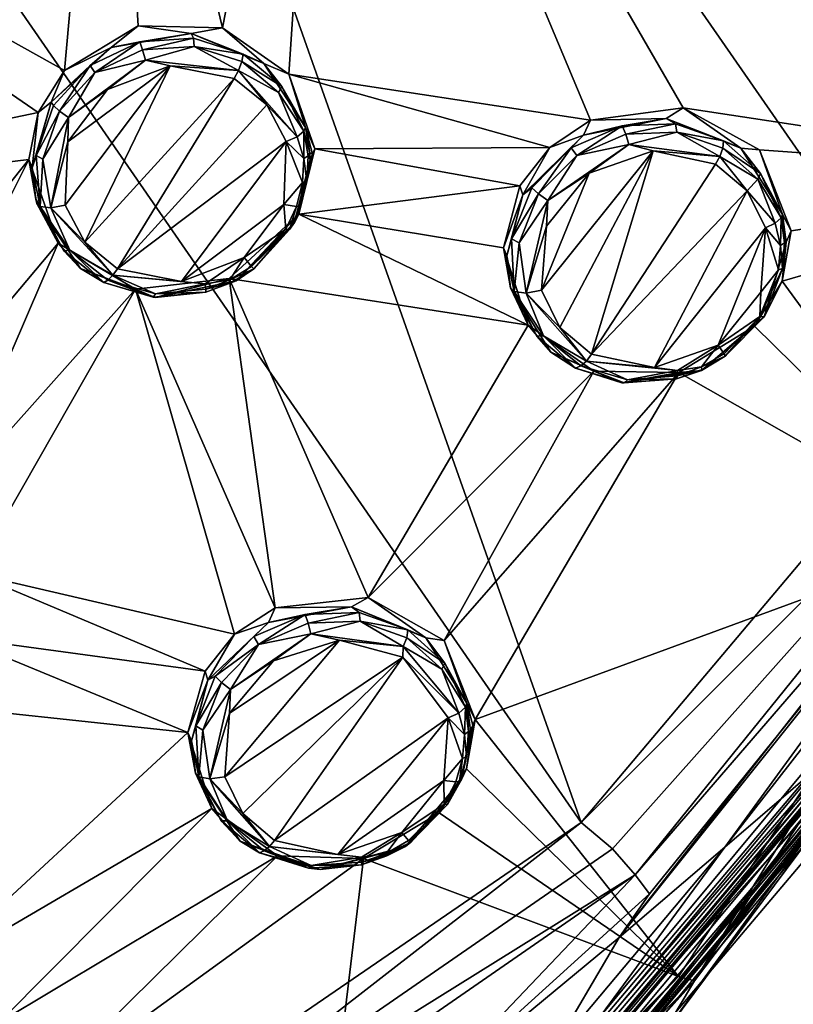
# Model space of a CAD drawing. Header units: centimetres. Extents: x -4.1 to 1.2, y -21.4 to 5.6.
# Tile 10 of 45: x -0.755 to 0.02, y -20.606 to -19.62. Entities that reach past the tile are written whole.
import ezdxf

# ---------------------------------------------------------------- set-up
doc = ezdxf.new("R2010")
doc.units = ezdxf.units.CM
doc.layers.get('0').update_dxf_attribs({"true_color": 0x5890e1})

msp = doc.modelspace()

# ---------------------------------------------------------------- meshes
at = {"color": 93, "true_color": 0x57e157}
mesh = msp.add_polyface(dxfattribs=at)
corners = [(-0.69776, -19.23155, 51.38284), (-1.17539, -19.41097, 51.62007), (-1.1892, -19.45294, 51.42754), (-1.45966, -19.44359, 51.6218), (-1.22019, -19.33417, 51.29993), (-1.69903, -19.33417, 51.29993), (-0.78524, -19.13818, 51.26031), (-0.73637, -19.71252, 51.77552), (-1.27038, -19.82398, 51.7613), (-1.31458, -19.7618, 51.73631), (-1.38092, -19.71994, 51.71923), (-1.45966, -19.48524, 51.63582), (-1.45966, -19.70521, 51.71314), (-1.12997, -19.11796, 51.23552), (-1.57254, -19.1773, 51.24883), (-1.45966, -19.17709, 51.24751), (-1.12743, -19.12426, 51.23816), (-1.10386, -19.1078, 51.23348), (-1.04818, -19.08301, 51.2285), (-1.12276, -19.13249, 51.25919), (-1.12296, -19.133, 51.25431), (-0.74897, -18.87991, 51.20321), (-1.57417, -19.18624, 51.27006), (-1.57406, -19.18664, 51.26518), (-1.57356, -19.1839, 51.25584), (-1.12459, -19.13056, 51.24507), (-0.75842, -18.87463, 51.18766), (-0.75243, -18.87869, 51.19416), (-1.45966, -19.12192, 51.08159), (-1.39088, -19.11928, 51.08149), (-1.45966, -19.1398, 51.23988), (-1.11849, -19.07326, 51.22647), (-1.10752, -19.04948, 51.07976), (-1.0744, -19.04948, 51.16765), (-0.77021, -18.79579, 51.07346), (-0.82924, -18.88387, 51.18827), (-1.06505, -19.04948, 51.2217), (-0.56822, -18.24847, 51.05985)]
mesh.append_faces([[corners[k] for k in face] for face in [(0, 1, 2), (2, 1, 3), (4, 2, 5), (7, 8, 1), (1, 9, 10), (11, 10, 12), (11, 1, 10), (11, 3, 1), (13, 14, 15), (13, 16, 14), (13, 17, 16), (16, 17, 18), (28, 29, 30), (30, 29, 31), (31, 29, 32), (33, 32, 34), (33, 35, 36), (31, 33, 36), (31, 32, 33)]], dxfattribs={"color": 93})
mesh.append_faces([[corners[k] for k in face] for face in [(4, 22, 19), (36, 18, 17), (31, 17, 13), (30, 13, 15), (37, 29, 28)]], dxfattribs={"vtx0": -1, "vtx2": -1, "color": 93})
mesh.append_faces([[corners[k] for k in face] for face in [(6, 4, 19), (36, 35, 18), (31, 36, 17), (30, 31, 13)]], dxfattribs={"vtx1": -1, "vtx2": -1, "color": 93})
mesh.append_faces([[corners[k] for k in face] for face in [(2, 4, 6), (19, 20, 21), (22, 23, 20), (20, 19, 22), (23, 24, 25), (25, 20, 23), (25, 16, 26), (20, 25, 27), (16, 25, 24), (24, 14, 16)]], dxfattribs={"vtx2": -1, "color": 93})
mesh = msp.add_polyface(dxfattribs=at)
corners = [(-0.53104, -19.65421, 51.73559), (-0.58082, -19.63825, 51.72137), (-0.58316, -19.63348, 51.7295), (-0.51041, -19.66365, 51.75175), (-0.63467, -19.64191, 51.71365), (-0.66332, -19.6476, 51.72177), (-0.63193, -19.65004, 51.70684), (-0.68435, -19.66548, 51.71385), (-0.58011, -19.64648, 51.71487), (-1.45966, -18.58964, 55.42306), (-0.19241, -20.42362, 55.13168), (-0.903, -18.41468, 55.38791), (-0.55156, -19.62779, 51.77948), (-0.6362, -19.62586, 51.76191), (-0.70996, -19.67046, 51.76465), (-0.34206, -18.79619, 51.43059), (-0.66434, -19.16063, 51.60249), (-0.69776, -19.23155, 51.38284), (-1.17539, -19.41097, 51.62007), (-0.47343, -18.78197, 51.18837), (-0.34206, -18.82251, 51.30024), (-0.78524, -19.13818, 51.26031), (-1.1892, -19.45294, 51.42754), (-0.44641, -19.09175, 51.62637), (-0.48532, -19.67412, 51.81067), (-0.73637, -19.71252, 51.77552), (-0.34206, -18.76978, 51.56094), (-0.75842, -18.87463, 51.18766), (-1.04818, -19.08301, 51.2285), (-0.7638, -18.87016, 51.18543), (-0.70955, -18.80422, 51.17212), (-0.74897, -18.87991, 51.20321), (-0.74856, -18.8793, 51.20808), (-1.12276, -19.13249, 51.25919), (-1.12743, -19.12426, 51.23816), (-0.75243, -18.87869, 51.19416), (-1.12459, -19.13056, 51.24507), (-1.12296, -19.133, 51.25431), (-0.76553, -18.79579, 51.09155), (-0.7507, -18.79579, 51.17049), (-0.82924, -18.88387, 51.18827), (-1.0744, -19.04948, 51.16765), (-0.77021, -18.79579, 51.07346)]
mesh.append_faces([[corners[k] for k in face] for face in [(0, 1, 2), (3, 0, 2), (2, 4, 5), (2, 1, 4), (4, 1, 6), (4, 7, 5), (6, 1, 8), (8, 1, 0), (9, 10, 11), (12, 3, 2), (13, 2, 5), (14, 13, 5), (13, 12, 2), (15, 16, 17), (16, 18, 17), (19, 20, 17), (21, 19, 17), (14, 18, 16), (13, 16, 12), (13, 14, 16), (12, 16, 23), (24, 12, 23), (14, 25, 18), (26, 23, 16), (27, 28, 29), (30, 27, 29), (27, 34, 28), (38, 39, 40), (40, 41, 38), (38, 41, 42)]], dxfattribs={"color": 93})
mesh.append_faces([[corners[k] for k in face] for face in [(21, 33, 32), (39, 30, 29), (40, 29, 28)]], dxfattribs={"vtx0": -1, "vtx2": -1, "color": 93})
mesh.append_faces([[corners[k] for k in face] for face in [(19, 21, 32), (40, 39, 29)]], dxfattribs={"vtx1": -1, "vtx2": -1, "color": 93})
mesh.append_faces([[corners[k] for k in face] for face in [(21, 17, 22), (31, 32, 33), (27, 35, 36), (35, 31, 37)]], dxfattribs={"vtx2": -1, "color": 93})
mesh = msp.add_polyface(dxfattribs=at)
corners = [(-0.03818, -19.35225, 51.75398), (0.02248, -19.42185, 51.79381), (-0.02111, -19.39665, 51.77776), (-0.05078, -19.35083, 51.76445), (-0.02822, -19.39716, 51.78598), (-0.05443, -19.34768, 51.7744), (-0.01461, -19.41341, 51.80549), (0.01069, -19.42957, 51.80773), (-0.02212, -19.3491, 51.75236), (-0.00404, -19.38741, 51.77125), (-0.06114, -19.30988, 51.80183), (-0.04488, -19.24669, 51.7867), (-0.04194, -19.25573, 51.74992), (-0.05779, -19.3175, 51.76424), (-0.01511, -19.20727, 51.78416), (0.01923, -19.19436, 51.7486), (-0.903, -18.41468, 55.38791), (-0.19241, -20.42362, 55.13168), (0.1829, -19.97882, 55.09042), (0.26439, -19.85375, 55.07864), (0.40104, -19.61163, 55.05557), (-0.03543, -19.38811, 51.83648), (-0.01552, -19.28184, 51.73265), (-0.0139, -19.25725, 51.72777), (-0.04438, -19.30043, 51.73965), (-0.02345, -19.25055, 51.73051), (-0.03056, -19.24496, 51.73823), (-0.0523, -19.29667, 51.74789), (0.00978, -19.20544, 51.73803), (-0.48532, -19.67412, 51.81067), (-0.44641, -19.09175, 51.62637), (-0.18316, -19.72035, 51.9076), (0.36782, -19.77745, 52.13793), (-0.0903, -19.70805, 51.93219)]
mesh.append_faces([[corners[k] for k in face] for face in [(0, 1, 2), (3, 2, 4), (5, 4, 6), (5, 3, 4), (7, 6, 4), (2, 7, 4), (3, 0, 2), (8, 9, 0), (10, 11, 12), (13, 10, 12), (12, 14, 15), (11, 14, 12), (16, 17, 18), (19, 16, 18), (19, 20, 16), (13, 5, 10), (10, 5, 21), (21, 5, 6), (8, 0, 22), (22, 0, 23), (23, 0, 24), (25, 24, 26), (5, 13, 3), (3, 13, 27), (24, 27, 26), (24, 3, 27), (24, 0, 3), (13, 12, 27), (27, 12, 26), (26, 12, 15), (28, 25, 26), (25, 23, 24), (29, 30, 31), (30, 11, 10), (21, 30, 10), (21, 32, 30), (32, 33, 30), (30, 33, 31)]], dxfattribs={"color": 93})
mesh = msp.add_polyface(dxfattribs=at)
corners = [(-0.81227, -20.15723, 51.87814), (-0.83797, -20.11903, 51.85192), (-0.83442, -20.11273, 51.85832), (-0.81044, -20.15326, 51.88586), (-0.8522, -20.08916, 51.857), (-0.81989, -20.16353, 51.8694), (-0.87912, -20.09657, 51.8316), (-0.87526, -20.08743, 51.83455), (-0.92362, -20.07158, 51.82256), (-0.87333, -20.07961, 51.84105), (-0.92382, -20.06304, 51.82927), (-0.92535, -20.05817, 51.8379), (-0.97828, -20.0665, 51.8251), (-1.00582, -20.07148, 51.83537), (-0.85098, -20.13173, 51.84796), (-0.88379, -20.1049, 51.83242), (-0.94841, -20.09139, 51.8188), (-0.9733, -20.0855, 51.81575), (-1.0114, -20.11425, 51.82124), (-0.97605, -20.07493, 51.81819), (-1.0236, -20.09749, 51.82236), (-0.77336, -20.8221, 55.16754), (-0.19241, -20.42362, 55.13168), (-1.45966, -18.58964, 55.42306), (-0.97788, -20.05004, 51.87255), (-0.89314, -20.0536, 51.88433), (-0.8273, -20.10053, 51.91288), (-1.05062, -20.16586, 51.83882), (-0.74592, -19.75987, 51.79147), (-1.27038, -19.82398, 51.7613), (-0.73637, -19.71252, 51.77552), (-0.71646, -19.84339, 51.82805)]
mesh.append_faces([[corners[k] for k in face] for face in [(0, 1, 2), (3, 2, 4), (3, 0, 2), (1, 5, 6), (7, 6, 8), (9, 8, 10), (11, 10, 12), (13, 11, 12), (10, 11, 9), (9, 11, 4), (2, 9, 4), (2, 7, 9), (2, 1, 7), (7, 1, 6), (5, 14, 6), (6, 14, 15), (16, 6, 15), (16, 17, 6), (16, 18, 17), (19, 12, 10), (8, 19, 10), (8, 17, 19), (8, 6, 17), (7, 8, 9), (12, 19, 20), (20, 19, 17), (21, 22, 23), (11, 24, 25), (4, 25, 26), (3, 4, 26), (4, 11, 25), (13, 24, 11), (16, 27, 18), (16, 15, 27), (28, 29, 30), (28, 24, 29), (28, 25, 24), (28, 31, 25), (25, 31, 26)]], dxfattribs={"color": 93})
mesh = msp.add_polyface(dxfattribs=at)
corners = [(-0.00404, -19.38741, 51.77125), (0.02776, -19.41453, 51.79127), (0.02248, -19.42185, 51.79381), (0.09004, -19.42804, 51.81789), (0.113, -19.4314, 51.82886), (0.06291, -19.44125, 51.81951), (0.1127, -19.43709, 51.83506), (0.11138, -19.44054, 51.84258), (0.13647, -19.4315, 51.84786), (0.13566, -19.43231, 51.85538), (0.05611, -19.4446, 51.83546), (0.05936, -19.4445, 51.82744), (0.01069, -19.42957, 51.80773), (0.01628, -19.42733, 51.7996), (-0.02111, -19.39665, 51.77776), (-0.01461, -19.41341, 51.80549), (-0.03818, -19.35225, 51.75398), (0.15364, -19.40579, 51.83394), (0.13668, -19.42835, 51.84044), (0.03101, -19.43384, 51.87489), (0.11524, -19.43404, 51.90567), (-0.03543, -19.38811, 51.83648), (0.0302, -19.2284, 51.73102), (-0.0139, -19.25725, 51.72777), (0.06738, -19.20178, 51.73772), (0.09563, -19.20778, 51.74758), (0.1574, -19.21397, 51.77399), (0.00978, -19.20544, 51.73803), (-0.03056, -19.24496, 51.73823), (0.01923, -19.19436, 51.7486), (-0.01552, -19.28184, 51.73265), (0.01547, -19.21245, 51.73092), (-0.02345, -19.25055, 51.73051), (-0.02212, -19.3491, 51.75236), (0.15832, -19.22423, 51.77592), (0.36782, -19.77745, 52.13793)]
mesh.append_faces([[corners[k] for k in face] for face in [(0, 1, 2), (1, 3, 2), (2, 3, 4), (5, 4, 6), (7, 6, 8), (7, 9, 10), (11, 10, 12), (13, 12, 14), (2, 13, 14), (2, 5, 13), (2, 4, 5), (10, 15, 12), (16, 0, 2), (3, 17, 4), (6, 4, 18), (10, 11, 7), (7, 11, 5), (6, 7, 5), (5, 11, 13), (13, 11, 12), (19, 15, 10), (20, 10, 9), (19, 21, 15), (19, 10, 20), (22, 23, 24), (25, 24, 26), (27, 28, 29), (25, 22, 24), (22, 30, 23), (24, 23, 31), (31, 23, 32), (27, 31, 32), (30, 22, 33), (33, 22, 0), (0, 22, 25), (1, 25, 34), (3, 1, 34), (1, 0, 25), (21, 19, 35)]], dxfattribs={"color": 93})
mesh = msp.add_polyface(dxfattribs=at)
corners = [(0.00927, -19.86879, 51.96084), (-0.01329, -19.91705, 51.96653), (0.00551, -19.87021, 51.95464), (0.00744, -19.84572, 51.9459), (-0.0076, -19.82814, 51.92914), (0.00195, -19.82357, 51.93361), (0.00805, -19.81819, 51.94174), (0.0113, -19.84308, 51.952), (0.01293, -19.84267, 51.95942), (-0.00902, -19.91715, 51.98004), (0.00937, -19.81473, 51.94844), (-0.01369, -19.75012, 51.97384), (0.01801, -19.83119, 52.01631), (0.31443, -20.07766, 53.10177), (0.28247, -20.16464, 52.4855), (0.36994, -19.96429, 53.07324), (-0.1542, -20.53894, 54.99106), (0.40876, -19.82093, 54.92055), (0.3284, -19.93584, 54.97887), (0.64671, -19.30561, 54.9176), (0.31092, -19.9207, 55.02215), (0.40104, -19.61163, 55.05557), (0.26439, -19.85375, 55.07864), (0.1829, -19.97882, 55.09042), (0.00897, -19.88149, 52.03288), (-0.01278, -19.77369, 51.91959), (-0.01542, -19.77958, 51.9138), (0.2143, -20.14036, 52.2253), (0.45438, -19.62901, 52.13894), (0.27566, -20.04659, 52.22327), (0.19692, -20.13853, 52.21321), (0.36782, -19.77745, 52.13793), (-0.09446, -19.97313, 52.0344), (-0.01877, -19.9266, 52.04121), (-0.0903, -19.70805, 51.93219), (0.32657, -20.04994, 52.3968), (0.43422, -19.81705, 53.50517), (0.55614, -19.53777, 54.32445), (0.37995, -19.89935, 54.36496), (0.33689, -20.01654, 53.53477), (0.09083, -20.32891, 53.5851), (-0.04847, -20.44831, 54.38436)]
mesh.append_faces([[corners[k] for k in face] for face in [(0, 1, 2), (3, 2, 4), (5, 3, 4), (5, 6, 3), (3, 6, 7), (0, 7, 8), (9, 0, 8), (6, 10, 7), (7, 10, 8), (2, 3, 0), (0, 3, 7), (10, 11, 12), (10, 12, 8), (13, 14, 15), (16, 17, 18), (18, 17, 19), (20, 21, 22), (22, 23, 20), (19, 20, 18), (24, 9, 8), (12, 24, 8), (25, 10, 6), (26, 6, 5), (27, 28, 29), (27, 30, 31), (32, 33, 30), (33, 24, 30), (30, 24, 31), (31, 24, 12), (11, 31, 12), (11, 34, 31), (28, 35, 29)]], dxfattribs={"color": 93})
mesh.append_faces([[corners[k] for k in face] for face in [(36, 37, 38), (38, 39, 36), (40, 39, 38), (39, 13, 15), (15, 36, 39), (17, 38, 37), (41, 38, 17)]], dxfattribs={"vtx2": -1, "color": 93})
mesh = msp.add_polyface(dxfattribs=at)
corners = [(-0.53246, -19.66172, 51.72929), (-0.58011, -19.64648, 51.71487), (-0.53104, -19.65421, 51.73559), (-0.49243, -19.68672, 51.75388), (-0.51041, -19.66365, 51.75175), (-0.46845, -19.72756, 51.7807), (-0.47008, -19.73122, 51.77339), (-0.49558, -19.69271, 51.74768), (-0.53581, -19.67046, 51.72614), (-0.47699, -19.73691, 51.76475), (-0.50726, -19.7049, 51.74301), (-0.54008, -19.67849, 51.72635), (-0.60409, -19.66589, 51.70887), (-0.48786, -19.74168, 51.76079), (-0.46388, -19.75967, 51.79249), (-0.46154, -19.75438, 51.8185), (-0.45921, -19.7492, 51.84451), (-0.47963, -19.82296, 51.81149), (-0.46419, -19.75306, 51.79025), (-0.48532, -19.67412, 51.81067), (-0.55156, -19.62779, 51.77948), (-0.47038, -19.75875, 51.77654), (-0.46602, -19.75601, 51.78314), (-0.46713, -19.78131, 51.79178), (-0.4715, -19.78293, 51.78517), (-0.4902, -19.80488, 51.78395), (-0.47343, -19.8063, 51.7995), (-0.65682, -19.86919, 51.7746), (-0.2239, -19.74768, 51.90577), (-0.18316, -19.72035, 51.9076), (-0.25377, -19.78598, 51.91177)]
mesh.append_faces([[corners[k] for k in face] for face in [(0, 1, 2), (3, 2, 4), (5, 3, 4), (5, 6, 3), (3, 6, 7), (0, 7, 8), (1, 0, 8), (6, 9, 7), (7, 9, 8), (8, 9, 10), (11, 8, 10), (11, 12, 8), (9, 13, 10), (7, 0, 3), (3, 0, 2), (14, 18, 15), (15, 18, 5), (16, 5, 19), (5, 4, 19), (19, 4, 20), (15, 5, 16), (9, 21, 13), (9, 6, 21), (21, 6, 22), (23, 22, 14), (5, 18, 6), (6, 18, 22), (22, 18, 14), (21, 24, 13), (21, 23, 24), (21, 22, 23), (13, 24, 25), (26, 23, 14), (13, 27, 10), (28, 19, 29), (28, 16, 19), (28, 30, 16)]], dxfattribs={"color": 93})
mesh.append_faces([[corners[k] for k in face] for face in [(14, 15, 16), (16, 17, 14)]], dxfattribs={"vtx2": -1, "color": 93})
mesh = msp.add_polyface(dxfattribs=at)
corners = [(-0.60409, -19.66589, 51.70887), (-0.66698, -19.68946, 51.70562), (-0.62888, -19.6603, 51.7042), (-0.53581, -19.67046, 51.72614), (-0.58011, -19.64648, 51.71487), (-0.67958, -19.6727, 51.70663), (-0.63193, -19.65004, 51.70684), (-0.7061, -19.7175, 51.71121), (-0.70671, -19.74219, 51.71791), (-0.72357, -19.80813, 51.74443), (-0.70925, -19.80549, 51.74108), (-0.7317, -19.75926, 51.72889), (-0.71494, -19.71141, 51.71456), (-0.73851, -19.7556, 51.73661), (-0.72103, -19.70572, 51.72198), (-0.72347, -19.70216, 51.73132), (-0.68435, -19.66548, 51.71385), (-0.66332, -19.6476, 51.72177), (-0.63467, -19.64191, 51.71365), (-0.73434, -19.80681, 51.75469), (-0.73881, -19.79949, 51.76211), (-0.74237, -19.7681, 51.75093), (-0.74592, -19.75987, 51.79147), (-0.73759, -19.80386, 51.76384), (-0.70996, -19.67046, 51.76465), (-0.73637, -19.71252, 51.77552), (-0.50726, -19.7049, 51.74301), (-0.65682, -19.86919, 51.7746), (-0.54008, -19.67849, 51.72635), (-0.68974, -19.84257, 51.75845)]
mesh.append_faces([[corners[k] for k in face] for face in [(0, 1, 2), (3, 2, 4), (5, 6, 2), (7, 2, 1), (8, 7, 1), (8, 9, 7), (8, 10, 9), (3, 0, 2), (7, 9, 11), (12, 11, 13), (14, 13, 15), (16, 15, 17), (18, 5, 16), (18, 6, 5), (19, 20, 21), (13, 21, 15), (13, 19, 21), (13, 11, 19), (19, 11, 9), (2, 6, 4), (15, 16, 14), (14, 16, 12), (13, 14, 12), (16, 5, 12), (12, 5, 7), (11, 12, 7), (2, 7, 5), (21, 20, 22), (22, 20, 23), (24, 17, 15), (25, 15, 21), (22, 25, 21), (25, 24, 15), (26, 27, 28), (28, 27, 29), (0, 29, 10), (8, 0, 10), (8, 1, 0), (0, 28, 29)]], dxfattribs={"color": 93})
mesh = msp.add_polyface(dxfattribs=at)
corners = [(-0.27033, -19.84836, 51.93107), (-0.25377, -19.78598, 51.91177), (-0.25083, -19.79502, 51.87479), (-0.2239, -19.74768, 51.90577), (-0.18987, -19.73528, 51.86858), (-0.18316, -19.72035, 51.9076), (-0.10706, -19.71852, 51.88352), (-0.0903, -19.70805, 51.93219), (-0.22726, -19.82642, 51.85924), (-0.24758, -19.89357, 51.88494), (-0.22563, -19.80092, 51.85243), (-0.18438, -19.77338, 51.85152), (-0.14455, -19.74483, 51.85507), (-0.12027, -19.75113, 51.86269), (-0.05342, -19.75672, 51.88809), (-0.25459, -19.84328, 51.86818), (-0.23508, -19.79421, 51.85518), (-0.2621, -19.83922, 51.87611), (-0.24189, -19.78822, 51.8629), (-0.20226, -19.74819, 51.85863), (-0.15116, -19.72614, 51.86401), (-0.09772, -19.72411, 51.87773), (-0.04966, -19.74097, 51.89714), (-0.25956, -19.89185, 51.89531), (-0.19678, -19.7556, 51.85142), (-0.1477, -19.73437, 51.85741), (-0.0965, -19.73234, 51.87153), (-0.23203, -19.89073, 51.88281), (-0.21374, -19.92802, 51.90282), (-0.05768, -19.76454, 51.88789), (-0.18194, -19.95474, 51.92294), (-0.02599, -19.79106, 51.90862)]
mesh.append_faces([[corners[k] for k in face] for face in [(0, 1, 2), (1, 3, 2), (2, 3, 4), (4, 3, 5), (6, 5, 7), (6, 4, 5), (8, 9, 10), (11, 10, 12), (13, 12, 14), (10, 9, 15), (16, 15, 17), (18, 17, 2), (19, 2, 4), (20, 4, 6), (21, 6, 22), (15, 23, 17), (13, 11, 12), (11, 8, 10), (12, 10, 24), (25, 24, 20), (21, 20, 6), (21, 25, 20), (21, 26, 25), (25, 26, 12), (24, 25, 12), (24, 10, 16), (19, 16, 18), (2, 19, 18), (20, 24, 19), (4, 20, 19), (12, 26, 14), (16, 10, 15), (17, 18, 16), (19, 24, 16), (8, 11, 27), (27, 11, 13), (28, 27, 13), (13, 29, 30), (30, 29, 31)]], dxfattribs={"color": 93})
mesh = msp.add_polyface(dxfattribs=at)
corners = [(-0.07171, -19.97089, 51.98238), (-0.0715, -19.97038, 51.97496), (-0.04793, -19.95667, 51.97669), (-0.00902, -19.91715, 51.98004), (-0.01329, -19.91705, 51.96653), (0.00927, -19.86879, 51.96084), (-0.0968, -19.97953, 51.9712), (-0.09589, -19.9711, 51.95759), (-0.05514, -19.9457, 51.95942), (-0.07171, -19.96754, 51.96775), (-0.09599, -19.97638, 51.96378), (-0.0076, -19.82814, 51.92914), (0.00551, -19.87021, 51.95464), (-0.01237, -19.89256, 51.95271), (-0.04925, -19.95433, 51.96958), (-0.03239, -19.74849, 51.9137), (-0.0903, -19.70805, 51.93219), (-0.01369, -19.75012, 51.97384), (0.00937, -19.81473, 51.94844), (-0.10706, -19.71852, 51.88352), (-0.01877, -19.9266, 52.04121), (0.00897, -19.88149, 52.03288), (-0.09446, -19.97313, 52.0344), (-0.05768, -19.76454, 51.88789), (-0.05342, -19.75672, 51.88809), (-0.02599, -19.79106, 51.90862), (-0.12027, -19.75113, 51.86269), (-0.0965, -19.73234, 51.87153), (-0.04966, -19.74097, 51.89714), (-0.05047, -19.74829, 51.89134), (-0.01542, -19.77958, 51.9138), (0.00195, -19.82357, 51.93361), (-0.01278, -19.77369, 51.91959), (0.00805, -19.81819, 51.94174), (-0.09772, -19.72411, 51.87773), (-0.11905, -19.96815, 51.94773)]
mesh.append_faces([[corners[k] for k in face] for face in [(0, 1, 2), (3, 2, 4), (3, 4, 5), (1, 0, 6), (7, 8, 9), (10, 9, 1), (11, 12, 13), (13, 12, 4), (8, 4, 14), (9, 14, 2), (1, 9, 2), (14, 4, 2), (14, 9, 8), (4, 8, 13), (2, 3, 0), (15, 16, 17), (15, 17, 18), (15, 19, 16), (20, 0, 3), (21, 20, 3), (22, 0, 20), (23, 24, 25), (23, 26, 24), (27, 28, 29), (24, 29, 30), (25, 30, 31), (11, 25, 31), (19, 15, 28), (28, 15, 32), (29, 32, 30), (29, 28, 32), (15, 18, 32), (30, 32, 33), (34, 28, 27), (24, 27, 29), (24, 30, 25), (35, 25, 11), (8, 11, 13), (8, 35, 11)]], dxfattribs={"color": 93})
mesh = msp.add_polyface(dxfattribs=at)
corners = [(-0.73759, -19.80386, 51.76384), (-0.73881, -19.79949, 51.76211), (-0.73434, -19.80681, 51.75469), (-0.71646, -19.84339, 51.82805), (-0.69411, -19.86879, 51.79239), (-0.63884, -19.88951, 51.85995), (-0.61923, -19.89794, 51.81403), (-0.54496, -19.87894, 51.87489), (-0.53815, -19.88108, 51.82144), (-0.74592, -19.75987, 51.79147), (-0.59291, -19.88179, 51.79167), (-0.56924, -19.88433, 51.79879), (-0.6616, -19.87569, 51.77785), (-0.65682, -19.86919, 51.7746), (-0.68974, -19.84257, 51.75845), (-0.56833, -19.88961, 51.80508), (-0.61882, -19.89429, 51.79747), (-0.66657, -19.88067, 51.78395), (-0.70467, -19.8506, 51.76648), (-0.67074, -19.88291, 51.79188), (-0.71057, -19.85121, 51.7744), (-0.56833, -19.89266, 51.81281), (-0.62106, -19.89744, 51.80529), (-0.72357, -19.80813, 51.74443), (-0.70925, -19.80549, 51.74108), (-0.53002, -19.85802, 51.79554), (-0.54445, -19.88037, 51.8063), (-0.48786, -19.74168, 51.76079), (-0.49904, -20.20884, 52.02048), (-0.8273, -20.10053, 51.91288), (-0.8016, -20.1744, 51.94763)]
mesh.append_faces([[corners[k] for k in face] for face in [(0, 1, 2), (3, 0, 4), (5, 4, 6), (7, 6, 8), (3, 9, 0), (3, 4, 5), (7, 5, 6), (10, 11, 12), (13, 12, 14), (13, 10, 12), (11, 15, 16), (12, 16, 17), (18, 17, 19), (20, 19, 4), (0, 20, 4), (0, 2, 20), (20, 2, 18), (19, 20, 18), (15, 21, 16), (4, 19, 6), (6, 19, 22), (21, 22, 16), (21, 6, 22), (21, 8, 6), (2, 23, 18), (18, 23, 12), (17, 18, 12), (24, 14, 23), (23, 14, 12), (10, 25, 11), (12, 11, 16), (26, 15, 11), (19, 17, 22), (22, 17, 16), (10, 13, 27), (28, 5, 7), (29, 3, 5), (30, 29, 5)]], dxfattribs={"color": 93})
mesh = msp.add_polyface(dxfattribs=at)
corners = [(-0.47963, -19.82296, 51.81149), (-0.47536, -19.81433, 51.86544), (-0.53815, -19.88108, 51.82144), (-0.45921, -19.7492, 51.84451), (-0.54496, -19.87894, 51.87489), (-0.26688, -19.85619, 51.89246), (-0.27033, -19.84836, 51.93107), (-0.25083, -19.79502, 51.87479), (-0.26312, -19.88839, 51.90475), (-0.25956, -19.89185, 51.89531), (-0.2621, -19.83922, 51.87611), (-0.47343, -19.8063, 51.7995), (-0.46388, -19.75967, 51.79249), (-0.48471, -19.82977, 51.80569), (-0.52037, -19.86909, 51.81301), (-0.5225, -19.86686, 51.8056), (-0.54445, -19.88037, 51.8063), (-0.53002, -19.85802, 51.79554), (-0.56924, -19.88433, 51.79879), (-0.54323, -19.88311, 51.81382), (-0.56833, -19.88961, 51.80508), (-0.56833, -19.89266, 51.81281), (-0.46713, -19.78131, 51.79178), (-0.4715, -19.78293, 51.78517), (-0.4902, -19.80488, 51.78395), (-0.4776, -19.80681, 51.79259), (-0.48837, -19.82936, 51.79868), (-0.59291, -19.88179, 51.79167), (-0.48786, -19.74168, 51.76079), (-0.40577, -20.19827, 52.03836), (-0.24554, -19.92548, 51.96856), (-0.1796, -19.97181, 52.00687), (-0.25377, -19.78598, 51.91177), (-0.49904, -20.20884, 52.02048)]
mesh.append_faces([[corners[k] for k in face] for face in [(0, 1, 2), (0, 3, 1), (1, 4, 2), (5, 6, 7), (5, 8, 6), (8, 5, 9), (9, 5, 10), (5, 7, 10), (11, 12, 0), (13, 0, 14), (15, 14, 16), (17, 16, 18), (0, 2, 14), (14, 2, 19), (16, 19, 20), (19, 2, 21), (20, 19, 21), (22, 11, 23), (24, 23, 25), (26, 25, 13), (15, 13, 14), (15, 26, 13), (15, 17, 26), (15, 16, 17), (17, 24, 26), (26, 24, 25), (13, 25, 11), (0, 13, 11), (14, 19, 16), (11, 25, 23), (24, 27, 28), (24, 17, 27), (29, 4, 30), (31, 29, 30), (3, 32, 1), (1, 32, 6), (30, 1, 6), (30, 4, 1), (29, 33, 4)]], dxfattribs={"color": 93})
mesh = msp.add_polyface(dxfattribs=at)
corners = [(-0.21374, -19.92802, 51.90282), (-0.18194, -19.95474, 51.92294), (-0.18702, -19.96155, 51.92589), (-0.24758, -19.89357, 51.88494), (-0.2301, -19.93645, 51.90993), (-0.25956, -19.89185, 51.89531), (-0.23681, -19.93675, 51.91786), (-0.26312, -19.88839, 51.90475), (-0.22289, -19.95271, 51.93727), (-0.11905, -19.96815, 51.94773), (-0.09589, -19.9711, 51.95759), (-0.14608, -19.98034, 51.95048), (-0.09599, -19.97638, 51.96378), (-0.0968, -19.97953, 51.9712), (-0.0715, -19.97038, 51.97496), (-0.07171, -19.97089, 51.98238), (-0.15177, -19.98349, 51.96602), (-0.14912, -19.98339, 51.9582), (-0.1981, -19.96856, 51.93961), (-0.19281, -19.96652, 51.93168), (-0.23203, -19.89073, 51.88281), (-0.05514, -19.9457, 51.95942), (-0.07171, -19.96754, 51.96775), (-0.27033, -19.84836, 51.93107), (-0.24554, -19.92548, 51.96856), (-0.1796, -19.97181, 52.00687), (-0.09446, -19.97313, 52.0344), (-0.22726, -19.82642, 51.85924), (-0.25459, -19.84328, 51.86818), (-0.12027, -19.75113, 51.86269), (-0.02599, -19.79106, 51.90862), (-0.32957, -20.24135, 52.07697)]
mesh.append_faces([[corners[k] for k in face] for face in [(0, 1, 2), (3, 2, 4), (5, 4, 6), (7, 6, 8), (7, 5, 6), (1, 9, 2), (2, 9, 10), (11, 10, 12), (13, 12, 14), (13, 15, 16), (17, 16, 18), (19, 18, 4), (2, 19, 4), (2, 11, 19), (2, 10, 11), (16, 8, 18), (18, 8, 6), (4, 18, 6), (5, 3, 4), (20, 0, 3), (3, 0, 2), (9, 21, 10), (12, 10, 22), (16, 17, 13), (13, 17, 11), (12, 13, 11), (11, 17, 19), (19, 17, 18), (23, 7, 24), (24, 7, 8), (25, 8, 16), (26, 16, 15), (25, 24, 8), (25, 16, 26), (20, 3, 27), (28, 3, 5), (0, 29, 1), (9, 1, 30), (25, 26, 31)]], dxfattribs={"color": 93})
mesh = msp.add_polyface(dxfattribs=at)
corners = [(-0.30711, -20.35769, 52.06894), (-0.30508, -20.33259, 52.05888), (-0.30325, -20.33157, 52.0666), (-0.30833, -20.3082, 52.04781), (-0.30681, -20.30424, 52.05482), (0.17695, -20.25509, 53.09096), (0.28247, -20.16464, 52.4855), (0.31443, -20.07766, 53.10177), (-0.29848, -20.3207, 52.12076), (-0.30092, -20.32609, 52.09363), (0.31092, -19.9207, 55.02215), (-0.16081, -20.44994, 55.10892), (-0.13836, -20.47625, 55.07508), (0.3284, -19.93584, 54.97887), (-0.12383, -20.49515, 55.03292), (-0.1542, -20.53894, 54.99106), (0.1829, -19.97882, 55.09042), (-0.19241, -20.42362, 55.13168), (-0.44498, -20.97612, 52.64918), (0.25159, -20.14747, 52.48184), (0.24701, -20.1556, 52.48367), (0.22497, -20.13884, 52.44923), (0.23878, -20.1364, 52.45096), (-0.44356, -20.943, 52.61169), (0.24783, -20.13996, 52.45848), (0.25382, -20.14107, 52.46914), (-0.44397, -20.9684, 52.62581), (-0.45027, -20.9617, 52.61758), (-0.4398, -20.97155, 52.63689), (-0.30711, -20.36987, 52.14046), (-0.31229, -20.38075, 52.08438), (0.12926, -20.30729, 52.276), (0.2143, -20.14036, 52.2253), (0.27566, -20.04659, 52.22327), (-0.07892, -20.58242, 52.31654), (-0.09487, -20.57805, 52.30547), (0.19692, -20.13853, 52.21321), (-0.44468, -20.96972, 52.61707), (0.25758, -20.14595, 52.44811), (0.24783, -20.14026, 52.44954), (0.27008, -20.15652, 52.42982), (-0.40892, -20.97876, 52.58446), (0.32657, -20.04994, 52.3968), (-0.43188, -20.98791, 52.60986), (0.26601, -20.15205, 52.441), (-0.43787, -20.97876, 52.61636), (-0.1796, -19.97181, 52.00687), (-0.32957, -20.24135, 52.07697), (-0.40577, -20.19827, 52.03836), (-0.09446, -19.97313, 52.0344), (-0.11458, -20.64206, 52.34357), (0.37995, -19.89935, 54.36496), (-0.04847, -20.44831, 54.38436), (0.09083, -20.32891, 53.5851), (0.33689, -20.01654, 53.53477), (0.40876, -19.82093, 54.92055)]
mesh.append_faces([[corners[k] for k in face] for face in [(0, 1, 2), (3, 4, 1), (1, 4, 2), (5, 6, 7), (10, 11, 12), (13, 12, 14), (15, 13, 14), (16, 17, 10), (13, 10, 12), (11, 10, 17), (18, 19, 20), (21, 22, 23), (24, 25, 26), (24, 27, 22), (25, 19, 28), (8, 29, 9), (30, 2, 9), (31, 32, 33), (31, 34, 32), (35, 36, 34), (34, 36, 32), (37, 38, 39), (40, 41, 42), (43, 40, 44), (38, 45, 44), (8, 36, 35), (29, 8, 35), (46, 47, 48), (47, 49, 8), (8, 49, 36), (50, 31, 42), (42, 31, 33)]], dxfattribs={"color": 93})
mesh.append_faces([[corners[k] for k in face] for face in [(39, 21, 23)]], dxfattribs={"vtx0": -1, "vtx2": -1, "color": 93})
mesh.append_faces([[corners[k] for k in face] for face in [(4, 8, 9), (9, 2, 4), (51, 52, 53), (5, 7, 54), (54, 53, 5), (55, 15, 52)]], dxfattribs={"vtx2": -1, "color": 93})
mesh = msp.add_polyface(dxfattribs=at)
corners = [(-0.54679, -20.4221, 52.03582), (-0.51458, -20.454, 52.06427), (-0.55298, -20.4222, 52.04344), (-0.57544, -20.37801, 52.02048), (-0.57889, -20.37435, 52.02942), (-0.56426, -20.38014, 52.01052), (-0.50462, -20.4478, 52.05075), (-0.53388, -20.44242, 52.06488), (-0.54953, -20.3779, 52.00758), (-0.53134, -20.41478, 52.0281), (-0.58631, -20.33371, 52.05604), (-0.56924, -20.27204, 52.03247), (-0.56629, -20.28128, 51.99467), (-0.58265, -20.34183, 52.0158), (-0.53967, -20.23515, 52.02271), (-0.50554, -20.22337, 51.98299), (-0.56233, -20.4097, 52.09536), (-0.54455, -20.3141, 51.98024), (-0.54384, -20.29042, 51.97252), (-0.57127, -20.33127, 51.99183), (-0.55278, -20.28362, 51.97536), (-0.57828, -20.327, 51.99955), (-0.55908, -20.27732, 51.98289), (-0.51549, -20.24542, 51.96703), (-0.52027, -20.23759, 51.97425), (-0.8523, -20.57937, 52.12187), (-0.88633, -20.3017, 51.9903), (-0.81725, -20.23841, 51.97263), (-0.8016, -20.1744, 51.94763), (-0.63884, -19.88951, 51.85995), (-0.49904, -20.20884, 52.02048)]
mesh.append_faces([[corners[k] for k in face] for face in [(0, 1, 2), (3, 2, 4), (3, 0, 2), (3, 5, 0), (0, 5, 6), (1, 7, 2), (2, 7, 4), (8, 9, 5), (5, 9, 6), (10, 11, 12), (13, 10, 12), (11, 14, 12), (12, 14, 15), (13, 4, 10), (10, 4, 16), (16, 4, 7), (8, 5, 17), (17, 5, 18), (18, 5, 19), (20, 19, 21), (22, 21, 12), (4, 13, 3), (3, 13, 21), (19, 3, 21), (19, 5, 3), (13, 12, 21), (23, 18, 20), (22, 20, 21), (22, 23, 20), (22, 12, 24), (20, 18, 19), (10, 25, 26), (27, 10, 26), (27, 11, 10), (27, 28, 11), (11, 28, 14), (14, 28, 29), (30, 14, 29)]], dxfattribs={"color": 93})
mesh = msp.add_polyface(dxfattribs=at)
corners = [(-0.4269, -21.00244, 52.65477), (0.28247, -20.16464, 52.4855), (0.17695, -20.25509, 53.09096), (-0.38074, -20.92397, 53.05027), (-0.1542, -20.53894, 54.99106), (-0.12383, -20.49515, 55.03292), (-0.36035, -20.70963, 55.00762), (-0.16081, -20.44994, 55.10892), (-0.751, -20.85756, 55.14651), (-0.13836, -20.47625, 55.07508), (-0.44498, -20.97612, 52.64918), (0.24701, -20.1556, 52.48367), (-0.45169, -20.9811, 52.6505), (0.25159, -20.14747, 52.48184), (-0.43868, -20.97176, 52.64268), (-0.4398, -20.97155, 52.63689), (0.25382, -20.14107, 52.46914), (-0.44397, -20.9684, 52.62581), (0.24783, -20.13996, 52.45848), (-0.45027, -20.9617, 52.61758), (0.23878, -20.1364, 52.45096), (-0.44356, -20.943, 52.61169), (0.12926, -20.30729, 52.276), (-0.11458, -20.64206, 52.34357), (-0.07892, -20.58242, 52.31654), (-0.34298, -20.87686, 52.39101), (-0.46967, -20.95103, 52.38451), (-0.09487, -20.57805, 52.30547), (-0.45677, -20.95865, 52.39467), (-0.43787, -20.97876, 52.61636), (0.25758, -20.14595, 52.44811), (-0.44468, -20.96972, 52.61707), (0.27008, -20.15652, 52.42982), (-0.43005, -20.99137, 52.60468), (-0.42913, -20.9937, 52.59899), (-0.40892, -20.97876, 52.58446), (-0.43188, -20.98791, 52.60986), (0.26601, -20.15205, 52.441), (-0.30711, -20.36987, 52.14046), (-0.33454, -20.41418, 52.15317), (-0.41054, -20.45989, 52.15418), (0.32657, -20.04994, 52.3968), (0.24783, -20.14026, 52.44954), (-0.30927, -20.80251, 53.66253), (0.09083, -20.32891, 53.5851), (-0.04847, -20.44831, 54.38436), (-0.22411, -20.65776, 54.39215), (-0.37758, -20.78545, 54.39838), (-0.39803, -20.87539, 53.6756)]
mesh.append_faces([[corners[k] for k in face] for face in [(4, 5, 6), (7, 8, 9), (5, 9, 6), (10, 11, 12), (13, 14, 15), (16, 15, 17), (18, 17, 19), (20, 19, 21), (13, 10, 14), (22, 23, 24), (24, 23, 25), (26, 27, 28), (28, 27, 24), (25, 28, 24), (29, 30, 31), (32, 33, 34), (34, 35, 32), (36, 37, 29), (33, 32, 36), (38, 27, 39), (39, 27, 40), (40, 27, 26), (23, 35, 25), (23, 41, 35), (45, 4, 46)]], dxfattribs={"color": 93})
mesh.append_faces([[corners[k] for k in face] for face in [(11, 0, 12)]], dxfattribs={"vtx0": -1, "color": 93})
mesh.append_faces([[corners[k] for k in face] for face in [(11, 1, 0)]], dxfattribs={"vtx0": -1, "vtx2": -1, "color": 93})
mesh.append_faces([[corners[k] for k in face] for face in [(31, 42, 21)]], dxfattribs={"vtx1": -1, "vtx2": -1, "color": 93})
mesh.append_faces([[corners[k] for k in face] for face in [(0, 1, 2), (2, 3, 0), (43, 44, 45), (45, 46, 43), (43, 46, 47), (47, 48, 43), (3, 43, 48), (43, 3, 2), (2, 44, 43), (46, 4, 6), (6, 47, 46)]], dxfattribs={"vtx2": -1, "color": 93})
mesh = msp.add_polyface(dxfattribs=at)
corners = [(-0.50462, -20.4478, 52.05075), (-0.53134, -20.41478, 52.0281), (-0.49964, -20.44171, 52.0474), (-0.50554, -20.22337, 51.98299), (-0.53967, -20.23515, 52.02271), (-0.49904, -20.20884, 52.02048), (-0.42263, -20.20782, 51.99274), (-0.40577, -20.19827, 52.03836), (-0.34816, -20.23871, 52.01997), (-0.56233, -20.4097, 52.09536), (-0.53388, -20.44242, 52.06488), (-0.4966, -20.45715, 52.13194), (-0.41054, -20.45989, 52.15418), (-0.36838, -20.4477, 52.09962), (-0.33454, -20.41418, 52.15317), (-0.50066, -20.26177, 51.96703), (-0.54384, -20.29042, 51.97252), (-0.46317, -20.23485, 51.96643), (-0.43452, -20.24125, 51.97364), (-0.37061, -20.24755, 51.99427), (-0.52027, -20.23759, 51.97425), (-0.56629, -20.28128, 51.99467), (-0.46906, -20.21544, 51.97547), (-0.41471, -20.21351, 51.98583), (-0.36594, -20.23089, 52.00341), (-0.41389, -20.22215, 51.97943), (-0.36716, -20.23871, 51.99721), (-0.37092, -20.25822, 51.99691), (-0.54455, -20.3141, 51.98024), (-0.51549, -20.24542, 51.96703), (-0.46602, -20.22398, 51.96866), (-0.55908, -20.27732, 51.98289), (-0.54953, -20.3779, 52.00758), (-0.3255, -20.31887, 52.03551), (-0.43614, -20.45583, 52.06884), (-0.32987, -20.38166, 52.06234), (-0.37193, -20.43378, 52.07494)]
mesh.append_faces([[corners[k] for k in face] for face in [(0, 1, 2), (3, 4, 5), (6, 5, 7), (8, 6, 7), (6, 3, 5), (9, 10, 11), (12, 13, 14), (15, 16, 17), (18, 17, 19), (20, 21, 3), (22, 3, 6), (23, 6, 24), (25, 24, 26), (6, 8, 24), (27, 18, 19), (18, 15, 17), (15, 28, 16), (17, 16, 29), (30, 29, 22), (23, 22, 6), (23, 30, 22), (23, 25, 30), (23, 24, 25), (30, 25, 17), (29, 30, 17), (31, 20, 29), (17, 25, 19), (19, 25, 26), (29, 20, 22), (22, 20, 3), (28, 18, 32), (28, 15, 18), (18, 27, 32), (32, 27, 1), (1, 27, 2), (2, 27, 33), (34, 33, 35), (36, 34, 35), (34, 2, 33)]], dxfattribs={"color": 93})
mesh = msp.add_polyface(dxfattribs=at)
corners = [(-0.37193, -20.43378, 52.07494), (-0.32987, -20.38166, 52.06234), (-0.32967, -20.40523, 52.07778), (-0.36533, -20.44191, 52.08509), (-0.3635, -20.44384, 52.09211), (-0.31504, -20.3142, 52.03948), (-0.30935, -20.33564, 52.05268), (-0.3255, -20.31887, 52.03551), (-0.30833, -20.3082, 52.04781), (-0.30508, -20.33259, 52.05888), (-0.31229, -20.38075, 52.08438), (-0.30711, -20.35769, 52.06894), (-0.30325, -20.33157, 52.0666), (-0.31412, -20.38227, 52.07758), (-0.32632, -20.40554, 52.08449), (-0.36838, -20.4477, 52.09962), (-0.31798, -20.38298, 52.07097), (-0.31118, -20.35951, 52.06254), (-0.34816, -20.23871, 52.01997), (-0.40577, -20.19827, 52.03836), (-0.32957, -20.24135, 52.07697), (-0.30681, -20.30424, 52.05482), (-0.29848, -20.3207, 52.12076), (-0.33454, -20.41418, 52.15317), (-0.30711, -20.36987, 52.14046), (-0.30092, -20.32609, 52.09363), (-0.37092, -20.25822, 51.99691), (-0.37061, -20.24755, 51.99427), (-0.36716, -20.23871, 51.99721), (-0.3319, -20.27031, 52.01905), (-0.36594, -20.23089, 52.00341), (-0.32896, -20.26401, 52.02515)]
mesh.append_faces([[corners[k] for k in face] for face in [(0, 1, 2), (3, 2, 4), (5, 6, 7), (5, 8, 6), (6, 8, 9), (10, 11, 12), (10, 13, 11), (10, 14, 13), (10, 15, 14), (14, 15, 4), (2, 14, 4), (2, 16, 14), (2, 1, 16), (16, 1, 17), (13, 17, 11), (13, 16, 17), (13, 14, 16), (9, 11, 6), (6, 11, 17), (7, 17, 1), (7, 6, 17), (2, 3, 0), (18, 19, 20), (21, 20, 22), (18, 20, 21), (23, 15, 10), (24, 10, 25), (24, 23, 10), (26, 27, 5), (7, 26, 5), (27, 28, 29), (5, 29, 8), (5, 27, 29), (30, 18, 31), (28, 31, 29), (28, 30, 31), (18, 21, 31), (31, 21, 8), (29, 31, 8)]], dxfattribs={"color": 93})
mesh = msp.add_polyface(dxfattribs=at)
corners = [(-0.76208, -20.69835, 52.12045), (-0.75639, -20.71948, 52.13417), (-0.76533, -20.74397, 52.13996), (-0.77386, -20.70292, 52.117), (-0.77894, -20.76439, 52.14636), (-0.75446, -20.69205, 52.12899), (-0.75161, -20.71623, 52.14057), (-0.75395, -20.74082, 52.15144), (-0.74958, -20.71257, 52.14768), (-0.75913, -20.76276, 52.16851), (-0.76126, -20.76469, 52.1613), (-0.78291, -20.78572, 52.15754), (-0.76574, -20.76571, 52.15459), (-0.75263, -20.68768, 52.13651), (-0.75862, -20.74295, 52.14484), (-0.77579, -20.62398, 52.155), (-0.74511, -20.70231, 52.19838), (-0.79296, -20.62113, 52.10267), (-0.74735, -20.70749, 52.17308), (-0.54679, -20.4221, 52.03582), (-0.50991, -20.45227, 52.05665), (-0.51458, -20.454, 52.06427), (-0.751, -20.85756, 55.14651), (-0.73708, -20.89037, 55.1141), (-0.13836, -20.47625, 55.07508), (-0.77336, -20.8221, 55.16754), (-0.19241, -20.42362, 55.13168), (-0.75344, -20.75057, 52.22083), (-0.77793, -20.65375, 52.10014), (-0.79124, -20.66614, 52.09637), (-0.77427, -20.64724, 52.10653), (-0.41054, -20.45989, 52.15418), (-0.46967, -20.95103, 52.38451), (-0.4966, -20.45715, 52.13194), (-0.56233, -20.4097, 52.09536), (-0.8523, -20.57937, 52.12187), (-0.58631, -20.33371, 52.05604)]
mesh.append_faces([[corners[k] for k in face] for face in [(0, 1, 2), (3, 2, 4), (3, 0, 2), (1, 5, 6), (7, 6, 8), (9, 7, 8), (9, 10, 7), (4, 2, 11), (11, 2, 12), (0, 5, 1), (13, 8, 5), (5, 8, 6), (10, 12, 14), (7, 14, 1), (6, 7, 1), (7, 10, 14), (1, 14, 2), (2, 14, 12), (13, 15, 16), (17, 15, 13), (19, 20, 21), (22, 23, 24), (25, 22, 26), (27, 9, 18), (16, 27, 18), (9, 8, 18), (0, 28, 5), (0, 3, 29), (17, 13, 30), (30, 13, 5), (28, 30, 5), (16, 31, 32), (16, 33, 31), (16, 15, 33), (33, 15, 34), (34, 15, 35), (36, 34, 35)]], dxfattribs={"color": 93})
mesh.append_faces([[corners[k] for k in face] for face in [(8, 13, 16), (16, 18, 8)]], dxfattribs={"vtx2": -1, "color": 93})
mesh = msp.add_polyface(dxfattribs=at)
corners = [(-0.38778, -20.45481, 52.0853), (-0.3635, -20.44384, 52.09211), (-0.38707, -20.45725, 52.09251), (-0.41227, -20.46345, 52.08337), (-0.41257, -20.46619, 52.09068), (-0.46297, -20.4668, 52.07331), (-0.46561, -20.46955, 52.08083), (-0.50991, -20.45227, 52.05665), (-0.51458, -20.454, 52.06427), (-0.50462, -20.4478, 52.05075), (-0.36838, -20.4477, 52.09962), (-0.45392, -20.47087, 52.0917), (-0.53388, -20.44242, 52.06488), (-0.43614, -20.45583, 52.06884), (-0.49964, -20.44171, 52.0474), (-0.41257, -20.45857, 52.07717), (-0.37193, -20.43378, 52.07494), (-0.54679, -20.4221, 52.03582), (-0.36533, -20.44191, 52.08509), (-0.41576, -20.95344, 53.04849), (-0.4269, -21.00244, 52.65477), (-0.38074, -20.92397, 53.05027), (-0.48092, -20.99214, 53.0462), (-0.19241, -20.42362, 55.13168), (-0.751, -20.85756, 55.14651), (-0.16081, -20.44994, 55.10892), (-0.36035, -20.70963, 55.00762), (-0.13836, -20.47625, 55.07508), (-0.73708, -20.89037, 55.1141), (-0.4966, -20.45715, 52.13194), (-0.41054, -20.45989, 52.15418), (-0.45677, -20.95865, 52.39467), (-0.34298, -20.87686, 52.39101), (-0.62532, -21.0891, 52.43389), (-0.40892, -20.97876, 52.58446), (-0.42913, -20.9937, 52.59899), (-0.42913, -20.99492, 52.59309), (-0.57054, -20.97505, 53.69564), (-0.39803, -20.87539, 53.6756), (-0.37758, -20.78545, 54.39838), (-0.66905, -20.95627, 54.40944)]
mesh.append_faces([[corners[k] for k in face] for face in [(0, 1, 2), (3, 2, 4), (5, 4, 6), (7, 6, 8), (7, 9, 5), (6, 7, 5), (2, 1, 10), (4, 10, 11), (6, 11, 8), (6, 4, 11), (11, 12, 8), (13, 9, 14), (13, 15, 9), (13, 16, 15), (15, 16, 0), (3, 0, 2), (3, 15, 0), (3, 5, 15), (3, 4, 5), (4, 2, 10), (9, 7, 17), (1, 0, 18), (18, 0, 16), (9, 15, 5), (19, 20, 21), (22, 20, 19), (23, 24, 25), (26, 27, 28), (29, 12, 11), (30, 11, 10), (29, 11, 30), (31, 32, 33), (34, 35, 36), (34, 33, 32)]], dxfattribs={"color": 93})
mesh.append_faces([[corners[k] for k in face] for face in [(37, 38, 39), (22, 19, 38), (38, 37, 22), (38, 19, 21), (40, 39, 26)]], dxfattribs={"vtx2": -1, "color": 93})

doc.saveas('drawing.dxf')
